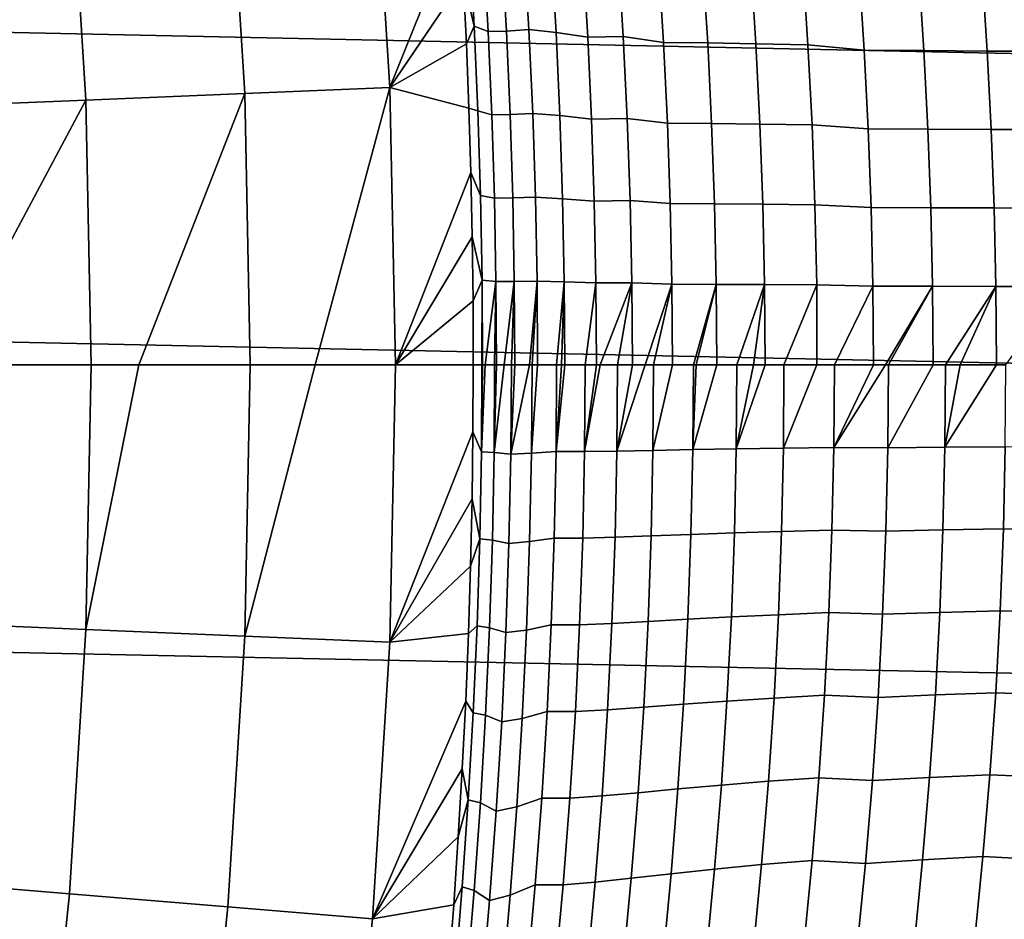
# Model space of a CAD drawing. Header units: metres. Extents: x -29 to 117, y -464 to 29.
# Tile 230 of 256: x 24.73 to 28.58, y -2.17 to 1.35. Entities that reach past the tile are written whole.
import ezdxf

# ---------------------------------------------------------------- set-up
doc = ezdxf.new("R2010")
doc.units = ezdxf.units.M
doc.layers.add('solid_24_501_056_XXX', color=7, linetype='CONTINUOUS')

msp = doc.modelspace()

# ---------------------------------------------------------------- linework, layer by layer
at = {"layer": 'solid_24_501_056_XXX'}
for points in [[(28.874641, 1.210391, -99.5), (-28.798632, 2.418251, -99.5), (-28.672085, 3.622384, -99.5), (28.798632, 2.418251, -99.5)], [(28.9, 0, -99.5), (-28.874641, 1.210391, -99.5), (-28.798632, 2.418251, -99.5), (28.874641, 1.210391, -99.5)], [(26.179499, 1.082792, 92.171654), (26.112389, 2.163734, 92.171654), (25.547268, 2.116907, 99.382652), (25.612926, 1.059358, 99.382652)], [(26.452286, 1.758939, 87.921318), (26.435829, 2.012269, 87.898567), (26.112389, 2.163734, 92.171654), (26.179499, 1.082792, 92.171654)], [(25.612926, 1.059358, 99.382652), (25.547268, 2.116907, 99.382652), (24.928387, 2.065625, 106.589211), (24.992455, 1.033696, 106.589211)], [(24.992455, 1.033696, 106.589211), (24.928387, 2.065625, 106.589211), (24.255781, 2.009891, 113.790924), (24.318119, 1.005805, 113.790924)], [(26.466494, 1.50604, 87.941093), (26.452286, 1.758939, 87.921318), (26.179499, 1.082792, 92.171654)], [(26.509579, 1.322767, 87.583267), (26.491417, 1.653428, 87.570709), (26.452286, 1.758939, 87.921318), (26.466494, 1.50604, 87.941093)], [(26.491417, 1.653428, 87.570709), (26.509579, 1.322767, 87.583267), (26.563816, 1.302097, 87.196129), (26.545744, 1.627597, 87.183846)], [(26.563816, 1.302097, 87.196129), (26.634583, 1.302984, 86.811119), (26.616011, 1.628704, 86.798691), (26.545744, 1.627597, 87.183846)], [(26.634583, 1.302984, 86.811119), (26.722513, 1.30897, 86.429581), (26.703289, 1.636182, 86.416901), (26.616011, 1.628704, 86.798691)], [(26.722513, 1.30897, 86.429581), (26.828608, 1.297542, 86.05307), (26.809252, 1.621894, 86.040466), (26.703289, 1.636182, 86.416901)], [(26.809252, 1.621894, 86.040466), (26.828608, 1.297542, 86.05307), (26.952148, 1.278941, 85.682022), (26.932896, 1.598642, 85.669632)], [(26.952148, 1.278941, 85.682022), (27.091301, 1.282502, 85.3162), (27.071499, 1.603083, 85.303574), (26.932896, 1.598642, 85.669632)], [(27.071499, 1.603083, 85.303574), (27.091301, 1.282502, 85.3162), (27.248468, 1.258699, 84.958069), (27.228981, 1.573327, 84.945755)], [(27.248468, 1.258699, 84.958069), (27.420628, 1.256827, 84.606667), (27.400803, 1.570975, 84.594215), (27.228981, 1.573327, 84.945755)], [(27.420628, 1.256827, 84.606667), (27.608696, 1.253643, 84.263519), (27.588594, 1.566982, 84.250961), (27.400803, 1.570975, 84.594215)], [(27.608696, 1.253643, 84.263519), (27.812248, 1.249858, 83.929321), (27.791914, 1.562236, 83.916656), (27.588594, 1.566982, 84.250961)], [(27.791914, 1.562236, 83.916656), (27.812248, 1.249858, 83.929321), (28.031818, 1.229173, 83.605354), (28.011831, 1.536372, 83.592926)], [(26.47847, 1.25365, 87.957794), (26.466494, 1.50604, 87.941093), (26.179499, 1.082792, 92.171654)], [(26.509579, 1.322767, 87.583267), (26.466494, 1.50604, 87.941093), (26.47847, 1.25365, 87.957794)], [(28.031818, 1.229173, 83.605354), (28.264915, 1.226853, 83.291016), (28.244711, 1.533454, 83.27845), (28.011831, 1.536372, 83.592926)], [(28.264915, 1.226853, 83.291016), (28.512074, 1.225213, 82.987602), (28.491659, 1.531385, 82.974884), (28.244711, 1.533454, 83.27845)], [(28.512074, 1.225213, 82.987602), (28.772776, 1.224343, 82.695732), (28.752157, 1.530277, 82.682846), (28.491659, 1.531385, 82.974884)], [(26.509579, 1.322767, 87.583267), (26.47847, 1.25365, 87.957794), (26.488234, 1.00179, 87.971413), (26.523706, 0.992054, 87.593056)], [(26.509579, 1.322767, 87.583267), (26.523706, 0.992054, 87.593056), (26.577873, 0.976551, 87.205711), (26.563816, 1.302097, 87.196129)], [(26.649029, 0.977216, 86.820808), (26.737465, 0.981707, 86.439461), (26.722513, 1.30897, 86.429581), (26.634583, 1.302984, 86.811119)], [(26.737465, 0.981707, 86.439461), (26.843664, 0.973137, 86.062897), (26.828608, 1.297542, 86.05307), (26.722513, 1.30897, 86.429581)], [(26.577873, 0.976551, 87.205711), (26.649029, 0.977216, 86.820808), (26.634583, 1.302984, 86.811119), (26.563816, 1.302097, 87.196129)], [(26.828608, 1.297542, 86.05307), (26.843664, 0.973137, 86.062897), (26.967125, 0.959188, 85.691689), (26.952148, 1.278941, 85.682022)], [(26.967125, 0.959188, 85.691689), (27.106705, 0.961862, 85.326035), (27.091301, 1.282502, 85.3162), (26.952148, 1.278941, 85.682022)], [(27.091301, 1.282502, 85.3162), (27.106705, 0.961862, 85.326035), (27.263628, 0.944013, 84.967674), (27.248468, 1.258699, 84.958069)], [(26.488234, 1.00179, 87.971413), (26.47847, 1.25365, 87.957794), (26.179499, 1.082792, 92.171654)], [(27.263628, 0.944013, 84.967674), (27.436052, 0.942614, 84.616364), (27.420628, 1.256827, 84.606667), (27.248468, 1.258699, 84.958069)], [(27.436052, 0.942614, 84.616364), (27.624336, 0.940232, 84.273308), (27.608696, 1.253643, 84.263519), (27.420628, 1.256827, 84.606667)], [(27.624336, 0.940232, 84.273308), (27.828072, 0.9374, 83.939186), (27.812248, 1.249858, 83.929321), (27.608696, 1.253643, 84.263519)], [(27.812248, 1.249858, 83.929321), (27.828072, 0.9374, 83.939186), (28.047373, 0.921891, 83.615036), (28.031818, 1.229173, 83.605354)], [(28.874641, -1.210391, -99.5), (-28.9, 0, -99.5), (-28.874641, 1.210391, -99.5), (28.9, 0, -99.5)], [(28.047373, 0.921891, 83.615036), (28.28064, 0.920159, 83.300812), (28.264915, 1.226853, 83.291016), (28.031818, 1.229173, 83.605354)], [(28.28064, 0.920159, 83.300812), (28.527962, 0.918938, 82.99752), (28.512074, 1.225213, 82.987602), (28.264915, 1.226853, 83.291016)], [(28.527962, 0.918938, 82.99752), (28.788826, 0.918295, 82.70578), (28.772776, 1.224343, 82.695732), (28.512074, 1.225213, 82.987602)], [(25.887814, 0, 96.25032), (26.179499, 1.082792, 92.171654), (25.612926, 1.059358, 99.382652), (25.634825, 0, 99.382652)], [(25.887814, 0, 96.25032), (26.201881, 0, 92.171654), (26.179499, 1.082792, 92.171654)], [(26.495802, 0.750479, 87.981941), (26.488234, 1.00179, 87.971413), (26.179499, 1.082792, 92.171654), (26.201881, 0, 92.171654)], [(25.199446, 0, 104.500008), (25.612926, 1.059358, 99.382652), (24.992455, 1.033696, 106.589211), (25.013823, 0, 106.589211)], [(25.199446, 0, 104.500008), (25.634825, 0, 99.382652), (25.612926, 1.059358, 99.382652)], [(24.440449, 0, 112.7435), (24.992455, 1.033696, 106.589211), (24.318119, 1.005805, 113.790924), (24.338911, 0, 113.790924)], [(24.440449, 0, 112.7435), (25.013823, 0, 106.589211), (24.992455, 1.033696, 106.589211)], [(26.533792, 0.66133, 87.600067), (26.523706, 0.992054, 87.593056), (26.488234, 1.00179, 87.971413), (26.495802, 0.750479, 87.981941)], [(26.523706, 0.992054, 87.593056), (26.533792, 0.66133, 87.600067), (26.587912, 0.650994, 87.212578), (26.577873, 0.976551, 87.205711)], [(26.587912, 0.650994, 87.212578), (26.659346, 0.651437, 86.827759), (26.649029, 0.977216, 86.820808), (26.577873, 0.976551, 87.205711)], [(26.659346, 0.651437, 86.827759), (26.748144, 0.654432, 86.446548), (26.737465, 0.981707, 86.439461), (26.649029, 0.977216, 86.820808)], [(26.748144, 0.654432, 86.446548), (26.854418, 0.648719, 86.069939), (26.843664, 0.973137, 86.062897), (26.737465, 0.981707, 86.439461)], [(26.843664, 0.973137, 86.062897), (26.854418, 0.648719, 86.069939), (26.977823, 0.639421, 85.698608), (26.967125, 0.959188, 85.691689)], [(26.977823, 0.639421, 85.698608), (27.117708, 0.641205, 85.333084), (27.106705, 0.961862, 85.326035), (26.967125, 0.959188, 85.691689)], [(27.106705, 0.961862, 85.326035), (27.117708, 0.641205, 85.333084), (27.274458, 0.629307, 84.974556), (27.263628, 0.944013, 84.967674)], [(27.274458, 0.629307, 84.974556), (27.447071, 0.628377, 84.623322), (27.436052, 0.942614, 84.616364), (27.263628, 0.944013, 84.967674)], [(27.447071, 0.628377, 84.623322), (27.635511, 0.626792, 84.280327), (27.624336, 0.940232, 84.273308), (27.436052, 0.942614, 84.616364)], [(27.635511, 0.626792, 84.280327), (27.839378, 0.624907, 83.946266), (27.828072, 0.9374, 83.939186), (27.624336, 0.940232, 84.273308)], [(27.828072, 0.9374, 83.939186), (27.839378, 0.624907, 83.946266), (28.058487, 0.614571, 83.621986), (28.047373, 0.921891, 83.615036)], [(28.058487, 0.614571, 83.621986), (28.291878, 0.61342, 83.307831), (28.28064, 0.920159, 83.300812), (28.047373, 0.921891, 83.615036)], [(28.291878, 0.61342, 83.307831), (28.539318, 0.612611, 83.004623), (28.527962, 0.918938, 82.99752), (28.28064, 0.920159, 83.300812)], [(28.539318, 0.612611, 83.004623), (28.800297, 0.612187, 82.712982), (28.788826, 0.918295, 82.70578), (28.527962, 0.918938, 82.99752)], [(26.501192, 0.499732, 87.989395), (26.495802, 0.750479, 87.981941), (26.201881, 0, 92.171654)], [(26.539843, 0.330633, 87.604309), (26.533792, 0.66133, 87.600067), (26.495802, 0.750479, 87.981941), (26.501192, 0.499732, 87.989395)], [(26.533792, 0.66133, 87.600067), (26.539843, 0.330633, 87.604309), (26.593931, 0.325465, 87.216721), (26.587912, 0.650994, 87.212578)], [(26.665533, 0.325686, 86.831955), (26.754549, 0.327183, 86.450829), (26.748144, 0.654432, 86.446548), (26.659346, 0.651437, 86.827759)], [(26.754549, 0.327183, 86.450829), (26.860868, 0.324327, 86.074188), (26.854418, 0.648719, 86.069939), (26.748144, 0.654432, 86.446548)], [(26.593931, 0.325465, 87.216721), (26.665533, 0.325686, 86.831955), (26.659346, 0.651437, 86.827759), (26.587912, 0.650994, 87.212578)], [(26.854418, 0.648719, 86.069939), (26.860868, 0.324327, 86.074188), (26.98424, 0.319678, 85.702789), (26.977823, 0.639421, 85.698608)], [(26.98424, 0.319678, 85.702789), (27.12431, 0.320571, 85.337341), (27.117708, 0.641205, 85.333084), (26.977823, 0.639421, 85.698608)], [(27.117708, 0.641205, 85.333084), (27.12431, 0.320571, 85.337341), (27.280954, 0.314623, 84.978706), (27.274458, 0.629307, 84.974556)], [(27.280954, 0.314623, 84.978706), (27.453684, 0.314158, 84.627525), (27.447071, 0.628377, 84.623322), (27.274458, 0.629307, 84.974556)], [(27.453684, 0.314158, 84.627525), (27.642218, 0.313367, 84.284561), (27.635511, 0.626792, 84.280327), (27.447071, 0.628377, 84.623322)], [(27.642218, 0.313367, 84.284561), (27.846163, 0.312425, 83.950539), (27.839378, 0.624907, 83.946266), (27.635511, 0.626792, 84.280327)], [(27.839378, 0.624907, 83.946266), (27.846163, 0.312425, 83.950539), (28.065159, 0.307259, 83.626175), (28.058487, 0.614571, 83.621986)], [(28.065159, 0.307259, 83.626175), (28.298624, 0.306685, 83.312073), (28.291878, 0.61342, 83.307831), (28.058487, 0.614571, 83.621986)], [(28.298624, 0.306685, 83.312073), (28.546137, 0.306281, 83.008911), (28.539318, 0.612611, 83.004623), (28.291878, 0.61342, 83.307831)], [(28.546137, 0.306281, 83.008911), (28.807188, 0.306071, 82.717323), (28.800297, 0.612187, 82.712982), (28.539318, 0.612611, 83.004623)], [(26.504421, 0.249567, 87.993759), (26.501192, 0.499732, 87.989395), (26.201881, 0, 92.171654)], [(26.539843, 0.330633, 87.604309), (26.501192, 0.499732, 87.989395), (26.504421, 0.249567, 87.993759)], [(26.539305, 0, 87.627945), (26.539843, 0.330633, 87.604309), (26.504421, 0.249567, 87.993759), (26.505505, 0, 87.995041)], [(26.539843, 0.330633, 87.604309), (26.539305, 0, 87.627945), (26.541859, 0, 87.605759)], [(26.539843, 0.330633, 87.604309), (26.541859, 0, 87.605759), (26.55234, 0, 87.519501), (26.593931, 0.325465, 87.216721)], [(26.593931, 0.325465, 87.216721), (26.55234, 0, 87.519501), (26.588871, 0, 87.262276)], [(26.593931, 0.325465, 87.216721), (26.588871, 0, 87.262276), (26.595938, 0, 87.21814)], [(26.593931, 0.325465, 87.216721), (26.595938, 0, 87.21814), (26.625521, 0, 87.047295), (26.665533, 0.325686, 86.831955)], [(26.665533, 0.325686, 86.831955), (26.625521, 0, 87.047295), (26.654078, 0, 86.899063)], [(26.665533, 0.325686, 86.831955), (26.654078, 0, 86.899063), (26.667595, 0, 86.833382)], [(26.665533, 0.325686, 86.831955), (26.667595, 0, 86.833382), (26.724817, 0, 86.57988), (26.754549, 0.327183, 86.450829)], [(26.754549, 0.327183, 86.450829), (26.724817, 0, 86.57988), (26.734804, 0, 86.538986)], [(26.754549, 0.327183, 86.450829), (26.734804, 0, 86.538986), (26.756683, 0, 86.452286)], [(26.754549, 0.327183, 86.450829), (26.756683, 0, 86.452286), (26.830904, -0.000001, 86.182701), (26.860868, 0.324327, 86.074188)], [(26.860868, 0.324327, 86.074188), (26.830904, -0.000001, 86.182701), (26.84992, -0.000001, 86.118698)], [(26.860868, 0.324327, 86.074188), (26.84992, -0.000001, 86.118698), (26.863018, -0.000001, 86.075638)], [(26.860868, 0.324327, 86.074188), (26.863018, -0.000001, 86.075638), (26.9422, -0.000001, 85.830872), (26.98424, 0.319678, 85.702789)], [(26.98424, 0.319678, 85.702789), (26.9422, -0.000001, 85.830872), (26.98638, -0.000001, 85.704224)], [(26.98424, 0.319678, 85.702789), (26.98638, -0.000001, 85.704224), (27.000444, -0.000001, 85.665184), (27.12431, 0.320571, 85.337341)], [(27.12431, 0.320571, 85.337341), (27.000444, -0.000001, 85.665184), (27.068487, -0.000001, 85.484138)], [(27.12431, 0.320571, 85.337341), (27.068487, -0.000001, 85.484138), (27.126511, -0.000001, 85.338799)], [(27.12431, 0.320571, 85.337341), (27.126511, -0.000001, 85.338799), (27.175926, -0.000001, 85.220726), (27.280954, 0.314623, 84.978706)], [(27.280954, 0.314623, 84.978706), (27.175926, -0.000001, 85.220726), (27.209532, -0.000001, 85.143143)], [(27.280954, 0.314623, 84.978706), (27.209532, -0.000001, 85.143143), (27.283123, -0.000001, 84.980125)], [(27.280954, 0.314623, 84.978706), (27.283123, -0.000001, 84.980125), (27.365076, -0.000001, 84.80851), (27.453684, 0.314158, 84.627525)], [(27.453684, 0.314158, 84.627525), (27.365076, -0.000001, 84.80851), (27.375822, -0.000001, 84.786705)], [(27.453684, 0.314158, 84.627525), (27.375822, -0.000001, 84.786705), (27.455891, -0.000001, 84.628952)], [(27.453684, 0.314158, 84.627525), (27.455891, -0.000001, 84.628952), (27.534832, -0.000001, 84.480858), (27.642218, 0.313367, 84.284561)], [(27.642218, 0.313367, 84.284561), (27.534832, -0.000001, 84.480858), (27.599518, -0.000001, 84.364456)], [(27.642218, 0.313367, 84.284561), (27.599518, -0.000001, 84.364456), (27.644457, -0.000001, 84.286003)], [(27.642218, 0.313367, 84.284561), (27.644457, -0.000001, 84.286003), (27.718487, -0.000001, 84.160789), (27.846163, 0.312425, 83.950539)], [(27.846163, 0.312425, 83.950539), (27.718487, -0.000001, 84.160789), (27.846319, -0.000001, 83.955284)], [(27.846163, 0.312425, 83.950539), (27.846319, -0.000001, 83.955284), (27.915705, -0.000001, 83.848892), (28.065159, 0.307259, 83.626175)], [(28.065159, 0.307259, 83.626175), (27.915705, -0.000001, 83.848892), (28.067389, -0.000001, 83.627602)], [(28.065159, 0.307259, 83.626175), (28.067389, -0.000001, 83.627602), (28.115465, -0.000001, 83.560448), (28.298624, 0.306685, 83.312073)], [(28.298624, 0.306685, 83.312073), (28.115465, -0.000001, 83.560448), (28.12612, -0.000001, 83.545746)], [(28.298624, 0.306685, 83.312073), (28.12612, -0.000001, 83.545746), (28.300879, -0.000001, 83.313515)], [(28.298624, 0.306685, 83.312073), (28.300879, -0.000001, 83.313515), (28.349346, -0.000001, 83.251907), (28.546137, 0.306281, 83.008911)], [(28.546137, 0.306281, 83.008911), (28.349346, -0.000001, 83.251907), (28.406126, -0.000001, 83.181168)], [(28.546137, 0.306281, 83.008911), (28.406126, -0.000001, 83.181168), (28.548418, -0.000001, 83.010368)], [(28.546137, 0.306281, 83.008911), (28.548418, -0.000001, 83.010368), (28.584972, -0.000001, 82.967911), (28.807188, 0.306071, 82.717323)], [(26.505505, 0, 87.995041), (26.504421, 0.249567, 87.993759), (26.201881, 0, 92.171654)], [(28.798632, -2.418251, -99.5), (-28.874641, -1.210391, -99.5), (-28.9, 0, -99.5), (28.874641, -1.210391, -99.5)], [(26.504316, -0.261531, 87.993614), (26.505505, 0, 87.995041), (26.201881, 0, 92.171654), (26.179499, -1.082792, 92.171654)], [(26.53718, -0.339826, 87.626427), (26.539305, 0, 87.627945), (26.505505, 0, 87.995041), (26.504316, -0.261531, 87.993614)], [(24.992455, -1.033696, 106.589211), (25.013823, 0, 106.589211), (24.440449, 0, 112.7435), (24.318119, -1.005805, 113.790924)], [(24.992455, -1.033696, 106.589211), (25.199446, 0, 104.500008), (25.013823, 0, 106.589211)], [(25.612926, -1.059358, 99.382652), (25.634825, 0, 99.382652), (25.199446, 0, 104.500008), (24.992455, -1.033696, 106.589211)], [(25.612926, -1.059358, 99.382652), (25.887814, 0, 96.25032), (25.634825, 0, 99.382652)], [(26.179499, -1.082792, 92.171654), (26.201881, 0, 92.171654), (25.887814, 0, 96.25032), (25.612926, -1.059358, 99.382652)], [(26.541859, 0, 87.605759), (26.539305, 0, 87.627945), (26.53718, -0.339826, 87.626427)], [(26.55234, 0, 87.519501), (26.541859, 0, 87.605759), (26.53718, -0.339826, 87.626427)], [(26.58666, -0.342184, 87.260719), (26.588871, 0, 87.262276), (26.55234, 0, 87.519501), (26.53718, -0.339826, 87.626427)], [(26.595938, 0, 87.21814), (26.588871, 0, 87.262276), (26.58666, -0.342184, 87.260719)], [(26.625521, 0, 87.047295), (26.595938, 0, 87.21814), (26.58666, -0.342184, 87.260719)], [(26.651726, -0.348651, 86.897438), (26.654078, 0, 86.899063), (26.625521, 0, 87.047295), (26.58666, -0.342184, 87.260719)], [(26.667595, 0, 86.833382), (26.654078, 0, 86.899063), (26.651726, -0.348651, 86.897438)], [(26.724817, 0, 86.57988), (26.667595, 0, 86.833382), (26.651726, -0.348651, 86.897438)], [(26.732441, -0.345271, 86.537376), (26.734804, 0, 86.538986), (26.724817, 0, 86.57988), (26.651726, -0.348651, 86.897438)], [(26.756683, 0, 86.452286), (26.734804, 0, 86.538986), (26.732441, -0.345271, 86.537376)], [(26.828579, -0.338527, 86.181137), (26.830904, -0.000001, 86.182701), (26.756683, 0, 86.452286), (26.732441, -0.345271, 86.537376)], [(26.84992, -0.000001, 86.118698), (26.830904, -0.000001, 86.182701), (26.828579, -0.338527, 86.181137)], [(26.863018, -0.000001, 86.075638), (26.84992, -0.000001, 86.118698), (26.828579, -0.338527, 86.181137)], [(26.939823, -0.338477, 85.829285), (26.9422, -0.000001, 85.830872), (26.863018, -0.000001, 86.075638), (26.828579, -0.338527, 86.181137)], [(26.98638, -0.000001, 85.704224), (26.9422, -0.000001, 85.830872), (26.939823, -0.338477, 85.829285)], [(27.000444, -0.000001, 85.665184), (26.98638, -0.000001, 85.704224), (26.939823, -0.338477, 85.829285)], [(27.066082, -0.33675, 85.482552), (27.068487, -0.000001, 85.484138), (27.000444, -0.000001, 85.665184), (26.939823, -0.338477, 85.829285)], [(27.126511, -0.000001, 85.338799), (27.068487, -0.000001, 85.484138), (27.066082, -0.33675, 85.482552)], [(27.175926, -0.000001, 85.220726), (27.126511, -0.000001, 85.338799), (27.066082, -0.33675, 85.482552)], [(27.207111, -0.334194, 85.141556), (27.209532, -0.000001, 85.143143), (27.175926, -0.000001, 85.220726), (27.066082, -0.33675, 85.482552)], [(27.283123, -0.000001, 84.980125), (27.209532, -0.000001, 85.143143), (27.207111, -0.334194, 85.141556)], [(27.36265, -0.331264, 84.806931), (27.365076, -0.000001, 84.80851), (27.283123, -0.000001, 84.980125), (27.207111, -0.334194, 85.141556)], [(27.375822, -0.000001, 84.786705), (27.365076, -0.000001, 84.80851), (27.36265, -0.331264, 84.806931)], [(27.455891, -0.000001, 84.628952), (27.375822, -0.000001, 84.786705), (27.36265, -0.331264, 84.806931)], [(27.532404, -0.328267, 84.479286), (27.534832, -0.000001, 84.480858), (27.455891, -0.000001, 84.628952), (27.36265, -0.331264, 84.806931)], [(27.599518, -0.000001, 84.364456), (27.534832, -0.000001, 84.480858), (27.532404, -0.328267, 84.479286)], [(27.644457, -0.000001, 84.286003), (27.599518, -0.000001, 84.364456), (27.532404, -0.328267, 84.479286)], [(27.716059, -0.325341, 84.159225), (27.718487, -0.000001, 84.160789), (27.644457, -0.000001, 84.286003), (27.532404, -0.328267, 84.479286)], [(27.846319, -0.000001, 83.955284), (27.718487, -0.000001, 84.160789), (27.716059, -0.325341, 84.159225)], [(27.913277, -0.322638, 83.847336), (27.915705, -0.000001, 83.848892), (27.846319, -0.000001, 83.955284), (27.716059, -0.325341, 84.159225)], [(28.067389, -0.000001, 83.627602), (27.915705, -0.000001, 83.848892), (27.913277, -0.322638, 83.847336)], [(28.115465, -0.000001, 83.560448), (28.067389, -0.000001, 83.627602), (27.913277, -0.322638, 83.847336)], [(28.123623, -0.324741, 83.544151), (28.12612, -0.000001, 83.545746), (28.115465, -0.000001, 83.560448), (27.913277, -0.322638, 83.847336)], [(28.300879, -0.000001, 83.313515), (28.12612, -0.000001, 83.545746), (28.123623, -0.324741, 83.544151)], [(28.346851, -0.32231, 83.250313), (28.349346, -0.000001, 83.251907), (28.300879, -0.000001, 83.313515), (28.123623, -0.324741, 83.544151)], [(28.406126, -0.000001, 83.181168), (28.349346, -0.000001, 83.251907), (28.346851, -0.32231, 83.250313)], [(28.548418, -0.000001, 83.010368), (28.406126, -0.000001, 83.181168), (28.346851, -0.32231, 83.250313)], [(28.582478, -0.320226, 82.966316), (28.584972, -0.000001, 82.967911), (28.548418, -0.000001, 83.010368), (28.346851, -0.32231, 83.250313)], [(26.500771, -0.523698, 87.9888), (26.504316, -0.261531, 87.993614), (26.179499, -1.082792, 92.171654)], [(26.5308, -0.679714, 87.621964), (26.53718, -0.339826, 87.626427), (26.504316, -0.261531, 87.993614), (26.500771, -0.523698, 87.9888)], [(26.580027, -0.684432, 87.256149), (26.58666, -0.342184, 87.260719), (26.53718, -0.339826, 87.626427), (26.5308, -0.679714, 87.621964)], [(26.644667, -0.697367, 86.892647), (26.651726, -0.348651, 86.897438), (26.58666, -0.342184, 87.260719), (26.580027, -0.684432, 87.256149)], [(26.725349, -0.690607, 86.532631), (26.732441, -0.345271, 86.537376), (26.651726, -0.348651, 86.897438), (26.644667, -0.697367, 86.892647)], [(26.828579, -0.338527, 86.181137), (26.732441, -0.345271, 86.537376), (26.725349, -0.690607, 86.532631), (26.8216, -0.677117, 86.176529)], [(26.932686, -0.677016, 85.824631), (26.939823, -0.338477, 85.829285), (26.828579, -0.338527, 86.181137), (26.8216, -0.677117, 86.176529)], [(27.058863, -0.673562, 85.47789), (27.066082, -0.33675, 85.482552), (26.939823, -0.338477, 85.829285), (26.932686, -0.677016, 85.824631)], [(27.199852, -0.668449, 85.136909), (27.207111, -0.334194, 85.141556), (27.066082, -0.33675, 85.482552), (27.058863, -0.673562, 85.47789)], [(27.36265, -0.331264, 84.806931), (27.207111, -0.334194, 85.141556), (27.199852, -0.668449, 85.136909), (27.355375, -0.662586, 84.802307)], [(27.532404, -0.328267, 84.479286), (27.36265, -0.331264, 84.806931), (27.355375, -0.662586, 84.802307), (27.525124, -0.656591, 84.474686)], [(27.716059, -0.325341, 84.159225), (27.532404, -0.328267, 84.479286), (27.525124, -0.656591, 84.474686), (27.708782, -0.650735, 84.154648)], [(27.913277, -0.322638, 83.847336), (27.716059, -0.325341, 84.159225), (27.708782, -0.650735, 84.154648), (27.906002, -0.645327, 83.842773)], [(28.116142, -0.649531, 83.539459), (28.123623, -0.324741, 83.544151), (27.913277, -0.322638, 83.847336), (27.906002, -0.645327, 83.842773)], [(28.346851, -0.32231, 83.250313), (28.123623, -0.324741, 83.544151), (28.116142, -0.649531, 83.539459), (28.33938, -0.644666, 83.245628)], [(28.582478, -0.320226, 82.966316), (28.346851, -0.32231, 83.250313), (28.33938, -0.644666, 83.245628), (28.575012, -0.640495, 82.961632)], [(28.822357, -0.64492, 82.687828), (28.830008, -0.32244, 82.69265), (28.582478, -0.320226, 82.966316), (28.575012, -0.640495, 82.961632)], [(26.494852, -0.78648, 87.980614), (26.500771, -0.523698, 87.9888), (26.179499, -1.082792, 92.171654)], [(26.5308, -0.679714, 87.621964), (26.500771, -0.523698, 87.9888), (26.494852, -0.78648, 87.980614)], [(27.708782, -0.650735, 84.154648), (27.525124, -0.656591, 84.474686), (27.512993, -0.984923, 84.467064), (27.696657, -0.976136, 84.147057)], [(27.906002, -0.645327, 83.842773), (27.708782, -0.650735, 84.154648), (27.696657, -0.976136, 84.147057), (27.893883, -0.968019, 83.835205)], [(28.10368, -0.974317, 83.531693), (28.116142, -0.649531, 83.539459), (27.906002, -0.645327, 83.842773), (27.893883, -0.968019, 83.835205)], [(28.33938, -0.644666, 83.245628), (28.116142, -0.649531, 83.539459), (28.10368, -0.974317, 83.531693), (28.326937, -0.967014, 83.237869)], [(28.575012, -0.640495, 82.961632), (28.33938, -0.644666, 83.245628), (28.326937, -0.967014, 83.237869), (28.56258, -0.960751, 82.953857)], [(28.809616, -0.96738, 82.679848), (28.822357, -0.64492, 82.687828), (28.575012, -0.640495, 82.961632), (28.56258, -0.960751, 82.953857)], [(26.5308, -0.679714, 87.621964), (26.494852, -0.78648, 87.980614), (26.48654, -1.04986, 87.969048), (26.520159, -1.019623, 87.614563)], [(26.568962, -1.0267, 87.248589), (26.580027, -0.684432, 87.256149), (26.5308, -0.679714, 87.621964), (26.520159, -1.019623, 87.614563)], [(26.632895, -1.046103, 86.88472), (26.644667, -0.697367, 86.892647), (26.580027, -0.684432, 87.256149), (26.568962, -1.0267, 87.248589)], [(26.713526, -1.035963, 86.52478), (26.725349, -0.690607, 86.532631), (26.644667, -0.697367, 86.892647), (26.632895, -1.046103, 86.88472)], [(26.8216, -0.677117, 86.176529), (26.725349, -0.690607, 86.532631), (26.713526, -1.035963, 86.52478), (26.809965, -1.015727, 86.168892)], [(26.92079, -1.015574, 85.81691), (26.932686, -0.677016, 85.824631), (26.8216, -0.677117, 86.176529), (26.809965, -1.015727, 86.168892)], [(27.046827, -1.01039, 85.470161), (27.058863, -0.673562, 85.47789), (26.932686, -0.677016, 85.824631), (26.92079, -1.015574, 85.81691)], [(27.187752, -1.002718, 85.129204), (27.199852, -0.668449, 85.136909), (27.058863, -0.673562, 85.47789), (27.046827, -1.01039, 85.470161)], [(27.355375, -0.662586, 84.802307), (27.199852, -0.668449, 85.136909), (27.187752, -1.002718, 85.129204), (27.343248, -0.99392, 84.79464)], [(27.525124, -0.656591, 84.474686), (27.355375, -0.662586, 84.802307), (27.343248, -0.99392, 84.79464), (27.512993, -0.984923, 84.467064)], [(26.48654, -1.04986, 87.969048), (26.494852, -0.78648, 87.980614), (26.179499, -1.082792, 92.171654)], [(28.56258, -0.960751, 82.953857), (28.326937, -0.967014, 83.237869), (28.309526, -1.289297, 83.227036), (28.545185, -1.280936, 82.943016)], [(28.791794, -1.289757, 82.668694), (28.809616, -0.96738, 82.679848), (28.56258, -0.960751, 82.953857), (28.545185, -1.280936, 82.943016)], [(27.343248, -0.99392, 84.79464), (27.187752, -1.002718, 85.129204), (27.170813, -1.336954, 85.118454), (27.326275, -1.325218, 84.783943)], [(27.512993, -0.984923, 84.467064), (27.343248, -0.99392, 84.79464), (27.326275, -1.325218, 84.783943), (27.496014, -1.313216, 84.456421)], [(27.696657, -0.976136, 84.147057), (27.512993, -0.984923, 84.467064), (27.496014, -1.313216, 84.456421), (27.679686, -1.301492, 84.136467)], [(27.893883, -0.968019, 83.835205), (27.696657, -0.976136, 84.147057), (27.679686, -1.301492, 84.136467), (27.876923, -1.290661, 83.824646)], [(28.086241, -1.299045, 83.520844), (28.10368, -0.974317, 83.531693), (27.893883, -0.968019, 83.835205), (27.876923, -1.290661, 83.824646)], [(28.326937, -0.967014, 83.237869), (28.10368, -0.974317, 83.531693), (28.086241, -1.299045, 83.520844), (28.309526, -1.289297, 83.227036)], [(24.928387, -2.065625, 106.589211), (24.992455, -1.033696, 106.589211), (24.318119, -1.005805, 113.790924), (24.255781, -2.009891, 113.790924)], [(25.547268, -2.116907, 99.382652), (25.612926, -1.059358, 99.382652), (24.992455, -1.033696, 106.589211), (24.928387, -2.065625, 106.589211)], [(26.505257, -1.35951, 87.604248), (26.520159, -1.019623, 87.614563), (26.48654, -1.04986, 87.969048), (26.475813, -1.313817, 87.954094)], [(26.553471, -1.368946, 87.238029), (26.568962, -1.0267, 87.248589), (26.520159, -1.019623, 87.614563), (26.505257, -1.35951, 87.604248)], [(26.616411, -1.394812, 86.873657), (26.632895, -1.046103, 86.88472), (26.568962, -1.0267, 87.248589), (26.553471, -1.368946, 87.238029)], [(26.696968, -1.381292, 86.513817), (26.713526, -1.035963, 86.52478), (26.632895, -1.046103, 86.88472), (26.616411, -1.394812, 86.873657)], [(26.809965, -1.015727, 86.168892), (26.713526, -1.035963, 86.52478), (26.696968, -1.381292, 86.513817), (26.793674, -1.354312, 86.158241)], [(26.904133, -1.354104, 85.806145), (26.92079, -1.015574, 85.81691), (26.809965, -1.015727, 86.168892), (26.793674, -1.354312, 86.158241)], [(27.02998, -1.347189, 85.459373), (27.046827, -1.01039, 85.470161), (26.92079, -1.015574, 85.81691), (26.904133, -1.354104, 85.806145)], [(27.170813, -1.336954, 85.118454), (27.187752, -1.002718, 85.129204), (27.046827, -1.01039, 85.470161), (27.02998, -1.347189, 85.459373)], [(26.112389, -2.163734, 92.171654), (26.179499, -1.082792, 92.171654), (25.612926, -1.059358, 99.382652), (25.547268, -2.116907, 99.382652)], [(26.48654, -1.04986, 87.969048), (26.179499, -1.082792, 92.171654), (26.112389, -2.163734, 92.171654), (26.475813, -1.313817, 87.954094)], [(-28.874641, -1.210391, -99.5), (28.798632, -2.418251, -99.5), (28.672085, -3.622384, -99.5), (-28.798632, -2.418251, -99.5)], [(27.679686, -1.301492, 84.136467), (27.496014, -1.313216, 84.456421), (27.474192, -1.641421, 84.442757), (27.657879, -1.626755, 84.122864)], [(27.876923, -1.290661, 83.824646), (27.679686, -1.301492, 84.136467), (27.657879, -1.626755, 84.122864), (27.855127, -1.613204, 83.811089)], [(28.063833, -1.62366, 83.506927), (28.086241, -1.299045, 83.520844), (27.876923, -1.290661, 83.824646), (27.855127, -1.613204, 83.811089)], [(28.309526, -1.289297, 83.227036), (28.086241, -1.299045, 83.520844), (28.063833, -1.62366, 83.506927), (28.287155, -1.61146, 83.213127)], [(28.545185, -1.280936, 82.943016), (28.309526, -1.289297, 83.227036), (28.287155, -1.61146, 83.213127), (28.522837, -1.600991, 82.9291)], [(28.768898, -1.611988, 82.654388), (28.791794, -1.289757, 82.668694), (28.545185, -1.280936, 82.943016), (28.522837, -1.600991, 82.9291)], [(26.462656, -1.578331, 87.935768), (26.475813, -1.313817, 87.954094), (26.112389, -2.163734, 92.171654)], [(26.486099, -1.699335, 87.590996), (26.505257, -1.35951, 87.604248), (26.475813, -1.313817, 87.954094), (26.462656, -1.578331, 87.935768)], [(27.149042, -1.67111, 85.104652), (27.170813, -1.336954, 85.118454), (27.02998, -1.347189, 85.459373), (27.008326, -1.683911, 85.445534)], [(27.326275, -1.325218, 84.783943), (27.170813, -1.336954, 85.118454), (27.149042, -1.67111, 85.104652), (27.304461, -1.656433, 84.77021)], [(27.496014, -1.313216, 84.456421), (27.326275, -1.325218, 84.783943), (27.304461, -1.656433, 84.77021), (27.474192, -1.641421, 84.442757)], [(26.533554, -1.711126, 87.224472), (26.553471, -1.368946, 87.238029), (26.505257, -1.35951, 87.604248), (26.486099, -1.699335, 87.590996)], [(26.595221, -1.743449, 86.859451), (26.616411, -1.394812, 86.873657), (26.553471, -1.368946, 87.238029), (26.533554, -1.711126, 87.224472)], [(26.675684, -1.72655, 86.499741), (26.696968, -1.381292, 86.513817), (26.616411, -1.394812, 86.873657), (26.595221, -1.743449, 86.859451)], [(26.793674, -1.354312, 86.158241), (26.696968, -1.381292, 86.513817), (26.675684, -1.72655, 86.499741), (26.772732, -1.692829, 86.144569)], [(26.882721, -1.692562, 85.79232), (26.904133, -1.354104, 85.806145), (26.793674, -1.354312, 86.158241), (26.772732, -1.692829, 86.144569)], [(27.008326, -1.683911, 85.445534), (27.02998, -1.347189, 85.459373), (26.904133, -1.354104, 85.806145), (26.882721, -1.692562, 85.79232)], [(26.447046, -1.843358, 87.914101), (26.462656, -1.578331, 87.935768), (26.112389, -2.163734, 92.171654)], [(26.486099, -1.699335, 87.590996), (26.462656, -1.578331, 87.935768), (26.447046, -1.843358, 87.914101)], [(27.855127, -1.613204, 83.811089), (27.657879, -1.626755, 84.122864), (27.631245, -1.951873, 84.106262), (27.82851, -1.935595, 83.794533)], [(28.036472, -1.948106, 83.489922), (28.063833, -1.62366, 83.506927), (27.855127, -1.613204, 83.811089), (27.82851, -1.935595, 83.794533)], [(28.287155, -1.61146, 83.213127), (28.063833, -1.62366, 83.506927), (28.036472, -1.948106, 83.489922), (28.25984, -1.933444, 83.196144)], [(28.522837, -1.600991, 82.9291), (28.287155, -1.61146, 83.213127), (28.25984, -1.933444, 83.196144), (28.49555, -1.920858, 82.912102)], [(28.740942, -1.93401, 82.636917), (28.768898, -1.611988, 82.654388), (28.522837, -1.600991, 82.9291), (28.49555, -1.920858, 82.912102)], [(27.474192, -1.641421, 84.442757), (27.304461, -1.656433, 84.77021), (27.277817, -1.987514, 84.753441), (27.44754, -1.969487, 84.426071)], [(27.657879, -1.626755, 84.122864), (27.474192, -1.641421, 84.442757), (27.44754, -1.969487, 84.426071), (27.631245, -1.951873, 84.106262)], [(26.981876, -2.020509, 85.428619), (27.008326, -1.683911, 85.445534), (26.882721, -1.692562, 85.79232), (26.856569, -2.030899, 85.775429)], [(27.12245, -2.005138, 85.087791), (27.149042, -1.67111, 85.104652), (27.008326, -1.683911, 85.445534), (26.981876, -2.020509, 85.428619)], [(27.304461, -1.656433, 84.77021), (27.149042, -1.67111, 85.104652), (27.12245, -2.005138, 85.087791), (27.277817, -1.987514, 84.753441)], [(26.486099, -1.699335, 87.590996), (26.447046, -1.843358, 87.914101), (26.428965, -2.108825, 87.889168), (26.462694, -2.039053, 87.574821)], [(26.509222, -2.053196, 87.207916), (26.533554, -1.711126, 87.224472), (26.486099, -1.699335, 87.590996), (26.462694, -2.039053, 87.574821)], [(26.569336, -2.091964, 86.842102), (26.595221, -1.743449, 86.859451), (26.533554, -1.711126, 87.224472), (26.509222, -2.053196, 87.207916)], [(26.649685, -2.071687, 86.482552), (26.675684, -1.72655, 86.499741), (26.595221, -1.743449, 86.859451), (26.569336, -2.091964, 86.842102)], [(26.772732, -1.692829, 86.144569), (26.675684, -1.72655, 86.499741), (26.649685, -2.071687, 86.482552), (26.74715, -2.03123, 86.127861)], [(26.856569, -2.030899, 85.775429), (26.882721, -1.692562, 85.79232), (26.772732, -1.692829, 86.144569), (26.74715, -2.03123, 86.127861)], [(26.428965, -2.108825, 87.889168), (26.447046, -1.843358, 87.914101), (26.112389, -2.163734, 92.171654)], [(28.49555, -1.920858, 82.912102), (28.25984, -1.933444, 83.196144), (28.227594, -2.255193, 83.176071), (28.463341, -2.240476, 82.892014)], [(28.707947, -2.255759, 82.616272), (28.740942, -1.93401, 82.636917), (28.49555, -1.920858, 82.912102), (28.463341, -2.240476, 82.892014)], [(27.631245, -1.951873, 84.106262), (27.44754, -1.969487, 84.426071), (27.416077, -2.297364, 84.406349), (27.5998, -2.276795, 84.086624)], [(27.82851, -1.935595, 83.794533), (27.631245, -1.951873, 84.106262), (27.5998, -2.276795, 84.086624), (27.797089, -2.257781, 83.774963)], [(28.004171, -2.272327, 83.469826), (28.036472, -1.948106, 83.489922), (27.82851, -1.935595, 83.794533), (27.797089, -2.257781, 83.774963)], [(28.25984, -1.933444, 83.196144), (28.036472, -1.948106, 83.489922), (28.004171, -2.272327, 83.469826), (28.227594, -2.255193, 83.176071)], [(27.277817, -1.987514, 84.753441), (27.12245, -2.005138, 85.087791), (27.091055, -2.338988, 85.067863), (27.246361, -2.318412, 84.733604)], [(27.44754, -1.969487, 84.426071), (27.277817, -1.987514, 84.753441), (27.246361, -2.318412, 84.733604), (27.416077, -2.297364, 84.406349)], [(24.821732, -3.094026, 106.589211), (24.928387, -2.065625, 106.589211), (24.255781, -2.009891, 113.790924), (24.152002, -3.010544, 113.790924)], [(26.74715, -2.03123, 86.127861), (26.649685, -2.071687, 86.482552), (26.618986, -2.416657, 86.462219), (26.716946, -2.36947, 86.108109)], [(26.825691, -2.369067, 85.755463), (26.856569, -2.030899, 85.775429), (26.74715, -2.03123, 86.127861), (26.716946, -2.36947, 86.108109)], [(26.950647, -2.356933, 85.408623), (26.981876, -2.020509, 85.428619), (26.856569, -2.030899, 85.775429), (26.825691, -2.369067, 85.755463)], [(27.091055, -2.338988, 85.067863), (27.12245, -2.005138, 85.087791), (26.981876, -2.020509, 85.428619), (26.950647, -2.356933, 85.408623)], [(25.437963, -3.170839, 99.382652), (25.547268, -2.116907, 99.382652), (24.928387, -2.065625, 106.589211), (24.821732, -3.094026, 106.589211)], [(26.435053, -2.378621, 87.555695), (26.462694, -2.039053, 87.574821), (26.428965, -2.108825, 87.889168), (26.408396, -2.374765, 87.860901)], [(26.480488, -2.39511, 87.188347), (26.509222, -2.053196, 87.207916), (26.462694, -2.039053, 87.574821), (26.435053, -2.378621, 87.555695)], [(26.538773, -2.440309, 86.821579), (26.569336, -2.091964, 86.842102), (26.509222, -2.053196, 87.207916), (26.480488, -2.39511, 87.188347)], [(26.618986, -2.416657, 86.462219), (26.649685, -2.071687, 86.482552), (26.569336, -2.091964, 86.842102), (26.538773, -2.440309, 86.821579)], [(26.428965, -2.108825, 87.889168), (26.112389, -2.163734, 92.171654), (26.000666, -3.24098, 92.171654), (26.408396, -2.374765, 87.860901)], [(26.000666, -3.24098, 92.171654), (26.112389, -2.163734, 92.171654), (25.547268, -2.116907, 99.382652), (25.437963, -3.170839, 99.382652)]]:
    msp.add_3dface(points, dxfattribs=at)

doc.saveas('drawing.dxf')
